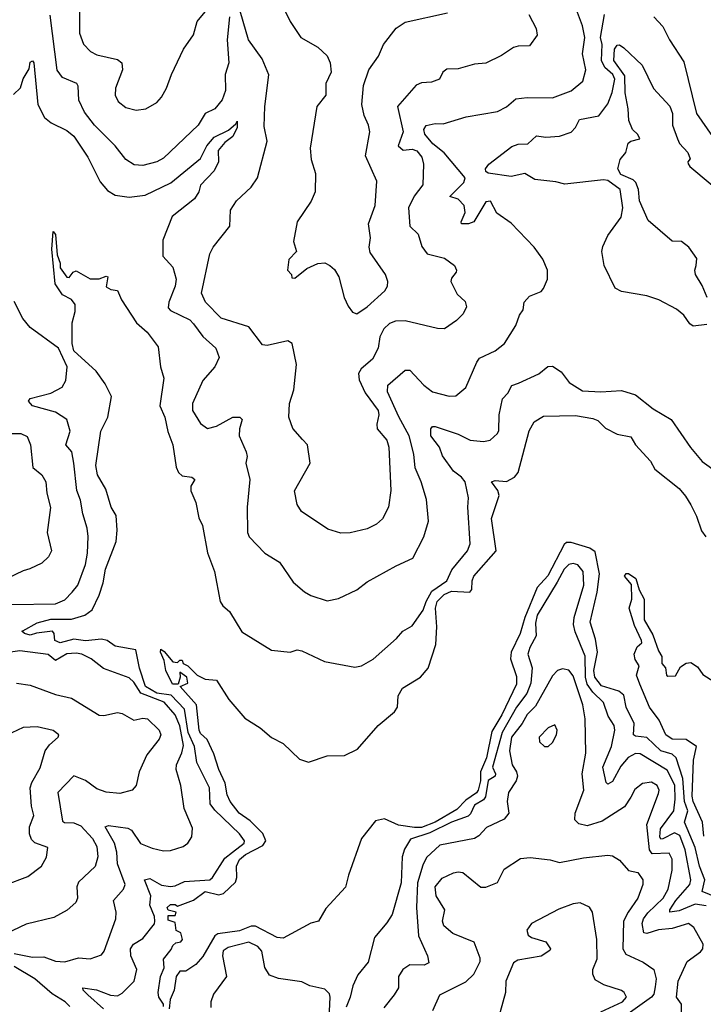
# Model space of a CAD drawing. Extents: x 1268547 to 1425625, y 515768 to 616754.
# Tile 6 of 256: x 1316700 to 1319670, y 525414 to 529693. Entities that reach past the tile are written whole.
import ezdxf

# ---------------------------------------------------------------- set-up
doc = ezdxf.new("R2010")
doc.units = 0

msp = doc.modelspace()

# ---------------------------------------------------------------- linework, layer by layer
at = {"layer": '0CON10XD'}
for points in [[(1318911.1, 529715), (1318943.3, 529655), (1318947.5, 529625), (1318915, 529578.8), (1318865, 529578.1), (1318845, 529571.9), (1318793.4, 529536.6), (1318725, 529503.5), (1318675, 529500), (1318605, 529479.5), (1318555, 529478.1), (1318538, 529465), (1318524.2, 529435), (1318488.3, 529421.7), (1318445, 529418.9), (1318422, 529408), (1318340.8, 529315), (1318366.3, 529205), (1318344.2, 529144.2), (1318365, 529125.3), (1318405, 529130.5), (1318425, 529122.8), (1318446.5, 529095), (1318453.6, 529065), (1318450.8, 528975), (1318414, 528926), (1318389.2, 528875), (1318394.2, 528795), (1318430.7, 528760.7), (1318447.3, 528707.3), (1318470, 528675), (1318545, 528656.9), (1318588, 528625), (1318598, 528605), (1318596, 528595), (1318575, 528570), (1318572.5, 528555), (1318599.6, 528499.6), (1318635, 528468), (1318640.6, 528445), (1318625.8, 528415), (1318598, 528385), (1318545, 528350), (1318515, 528350.5), (1318375, 528383.8), (1318332.9, 528382.9), (1318306.9, 528373.1), (1318281, 528349), (1318264, 528315), (1318256.8, 528265), (1318232.4, 528217.6), (1318183.1, 528175), (1318172, 528155), (1318175, 528128.1), (1318201.2, 528071.2), (1318257.2, 527995), (1318260, 527975), (1318250.6, 527935), (1318252, 527915), (1318295, 527865.6), (1318302.9, 527835), (1318312.6, 527647.4), (1318302.5, 527575), (1318276.1, 527523.9), (1318249.5, 527500.5), (1318209.5, 527480.5), (1318135, 527462.5), (1318095, 527461.1), (1318038.9, 527478.9), (1317923.8, 527555), (1317905.6, 527585.6), (1317893.5, 527645), (1317960.9, 527765), (1317950, 527845), (1317928.6, 527868.6), (1317885.9, 527915.9), (1317868.6, 527965), (1317871.2, 528025), (1317890.8, 528085), (1317902.2, 528195), (1317883.3, 528285), (1317865, 528297.5), (1317775, 528276.5), (1317755, 528280), (1317695, 528358), (1317575, 528396.2), (1317507.5, 528465), (1317490, 528505), (1317525.4, 528675), (1317540.8, 528705), (1317611.9, 528795), (1317616, 528865), (1317641.9, 528905), (1317704.6, 528965.4), (1317732.5, 529005), (1317774.4, 529164.4), (1317761.7, 529228.3), (1317764.1, 529315), (1317782.6, 529452.6), (1317752.6, 529522.6), (1317693.8, 529605), (1317647.8, 529765)], [(1316672.4, 529367.6), (1316703.2, 529396.8), (1316714.6, 529435.4), (1316740.6, 529479.4), (1316745, 529508), (1316755, 529514.2), (1316760.5, 529505), (1316778.9, 529325), (1316807.8, 529267.8), (1316835.7, 529245), (1316905, 529211.1), (1316935, 529186.7), (1316996.1, 529095), (1317048.7, 528988.7), (1317081.1, 528951.1), (1317115, 528930.6), (1317175, 528921.9), (1317245, 528930), (1317355.7, 528984.3), (1317485, 529089.7), (1317513, 529145), (1317545, 529181.7), (1317606.6, 529213.4), (1317639.2, 529240.8), (1317645, 529252.5), (1317643.9, 529225), (1317625.7, 529185), (1317590.5, 529159.5), (1317562.5, 529125), (1317562.7, 529075), (1317544.4, 529035.6), (1317485, 528973.8), (1317477.5, 528945), (1317458.5, 528915), (1317362.2, 528837.8), (1317321.7, 528735), (1317321.4, 528665), (1317365, 528618), (1317379.7, 528565), (1317375.7, 528534.3), (1317347.5, 528465), (1317345, 528441.2), (1317355, 528428.9), (1317438.4, 528388.4), (1317455, 528371.5), (1317495, 528316.1), (1317552.2, 528265), (1317566.4, 528225), (1317547.3, 528185), (1317494.8, 528125.2), (1317450.5, 528025), (1317450.8, 527995), (1317485, 527938.1), (1317515, 527916.9), (1317555, 527926.2), (1317625, 527966), (1317655.4, 527965.4), (1317665.7, 527955.7), (1317654.6, 527915), (1317653.5, 527885), (1317684, 527815), (1317687.5, 527795), (1317682.5, 527765), (1317699.2, 527695), (1317687.3, 527575), (1317690, 527465), (1317696.9, 527445), (1317765, 527374.3), (1317828, 527335), (1317888.1, 527248.1), (1317937, 527207), (1317965, 527190.6), (1318035, 527167.1), (1318085, 527177.1), (1318165, 527215.8), (1318209.8, 527250.2), (1318335, 527318.9), (1318407, 527353), (1318455.6, 527445), (1318476.1, 527513.9), (1318467.4, 527607.4), (1318443.8, 527685), (1318417.1, 527745), (1318412.4, 527805), (1318391.6, 527885), (1318346.9, 527966.9), (1318298.2, 528075), (1318299.1, 528105), (1318375, 528170), (1318395, 528170), (1318455.8, 528105), (1318492.5, 528075), (1318565, 528057.3), (1318595, 528058.5), (1318637.3, 528095), (1318685.4, 528204.6), (1318697.8, 528222.2), (1318766, 528254), (1318805.6, 528285), (1318855.4, 528364.6), (1318870.5, 528409.5), (1318887.7, 528432.3), (1318890.8, 528465), (1318915, 528490.8), (1318965, 528512), (1318975.5, 528524.5), (1318993.1, 528565), (1318992.9, 528605), (1318972.8, 528652.8), (1318935, 528704), (1318835, 528809.2), (1318772.7, 528852.7), (1318745, 528903.8), (1318725, 528902), (1318672.1, 528815), (1318650, 528805), (1318618.8, 528805), (1318617.8, 528815), (1318635.3, 528855), (1318631.2, 528885), (1318605, 528912.2), (1318568.1, 528925), (1318629.6, 528985), (1318635.3, 529005), (1318544, 529114), (1318495, 529153.1), (1318459.7, 529195), (1318456.1, 529215), (1318465, 529232.5), (1318505, 529241.2), (1318539.8, 529240.2), (1318639.4, 529270.6), (1318775, 529294.4), (1318815, 529314.2), (1318855, 529348.5), (1318905, 529354.3), (1319015, 529353.8), (1319095, 529383.3), (1319146.9, 529425), (1319158.8, 529475), (1319144.6, 529545), (1319155.4, 529615), (1319144.5, 529665.5), (1319118.1, 529735)], [(1316959.6, 529735), (1316960, 529635), (1316977.1, 529587.1), (1317007.1, 529555), (1317035, 529540), (1317125, 529519.5), (1317142.9, 529505), (1317145.7, 529475), (1317116.5, 529395), (1317114.5, 529365), (1317127.6, 529337.6), (1317160.6, 529310.6), (1317205, 529299.4), (1317247.5, 529305), (1317295, 529332.9), (1317315, 529356), (1317337.5, 529395), (1317359.2, 529455), (1317411.4, 529565), (1317455, 529626.7), (1317471.1, 529685), (1317512.7, 529735)], [(1317850.6, 529735), (1317874.4, 529685), (1317920.8, 529615), (1317995, 529572.9), (1318035.5, 529535.5), (1318049.2, 529505), (1318053.1, 529465), (1318030, 529415), (1318029.4, 529365), (1317991.2, 529315), (1317962.1, 529135), (1317965.4, 529085), (1317984.5, 529024.5), (1317983.5, 528945), (1317965.3, 528904.7), (1317905.8, 528815), (1317888.8, 528728.8), (1317902.5, 528685), (1317869.3, 528650.7), (1317862.5, 528605), (1317880, 528585), (1317881.7, 528571.7), (1317895, 528570), (1317947.7, 528612.3), (1317995, 528634), (1318025, 528636), (1318046.7, 528625), (1318066.8, 528606.8), (1318085.6, 528575.6), (1318108.6, 528485), (1318127.3, 528447.3), (1318145, 528421.2), (1318165, 528414.4), (1318209.4, 528445), (1318285.7, 528515), (1318298.1, 528535), (1318298.9, 528555), (1318289.1, 528585), (1318221.7, 528681.7), (1318218.1, 528705), (1318224.4, 528745), (1318215.4, 528805), (1318243.6, 528885), (1318251.3, 528991.3), (1318201.7, 529101.7), (1318221.5, 529205), (1318215.4, 529235), (1318196.2, 529276.2), (1318186.4, 529325), (1318193, 529407), (1318217.1, 529475), (1318258.1, 529535), (1318280, 529585), (1318335, 529655.8), (1318375, 529681.4), (1318558, 529722)], [(1319685, 528367.9), (1319625, 528361.1), (1319611.2, 528371.2), (1319585, 528408.6), (1319552.9, 528435), (1319475.9, 528475.9), (1319425, 528492.5), (1319315, 528511.9), (1319286.7, 528526.7), (1319239.2, 528625), (1319228.9, 528685), (1319232.6, 528707.4), (1319254.4, 528755), (1319313.1, 528835), (1319320, 528875), (1319308, 528955), (1319255, 528994), (1319236.5, 528996.5), (1319067.6, 528977.6), (1319028.8, 528988.8), (1318938.4, 528998.4), (1318894.1, 529024.1), (1318835, 529012), (1318735.5, 529025.5), (1318725, 529032.5), (1318723.1, 529045), (1318737.5, 529065), (1318837.7, 529142.3), (1318865, 529151.2), (1318907.2, 529152.8), (1318945, 529187.8), (1318985, 529182.8), (1319045, 529187.2), (1319095, 529204.7), (1319114.4, 529225), (1319131.2, 529258.8), (1319215.5, 529274.5), (1319255, 529326.5), (1319273.2, 529376.8), (1319285.3, 529435), (1319277.1, 529455), (1319241.8, 529485), (1319227.5, 529515), (1319229.8, 529585), (1319223.5, 529615), (1319240.8, 529715)], [(1317610.5, 529705), (1317600.7, 529605), (1317608.8, 529505), (1317592.4, 529455), (1317593.1, 529385), (1317579.2, 529345), (1317547.5, 529305), (1317505, 529284.5), (1317475, 529234.5), (1317325, 529091.5), (1317295, 529074.5), (1317235, 529059.4), (1317197.5, 529062.5), (1317160.8, 529085), (1317115, 529144.4), (1317025.2, 529235.2), (1316980.9, 529290.9), (1316956.2, 529343.8), (1316953.8, 529403.8), (1316947.8, 529415), (1316885, 529442.2), (1316863, 529473), (1316831.9, 529711.9)], [(1319454.7, 529705), (1319493.8, 529663.8), (1319522.9, 529605), (1319585, 529509.2), (1319640.8, 529285), (1319710, 529185)], [(1319686, 528485), (1319665, 528537.9), (1319635.4, 528585), (1319632.5, 528605), (1319638.6, 528625), (1319641, 528655), (1319606.3, 528705), (1319575, 528728.7), (1319535, 528730.5), (1319430.6, 528820.6), (1319392.9, 528905), (1319388.5, 528955), (1319377.1, 528985), (1319365, 528996.4), (1319310.8, 529020.8), (1319298.4, 529045), (1319308.4, 529085), (1319333.3, 529115), (1319343.3, 529156.7), (1319355, 529165.2), (1319394.5, 529175), (1319385, 529193.6), (1319361.5, 529215), (1319346.2, 529255), (1319343.6, 529305), (1319330.4, 529375), (1319329, 529449), (1319280.4, 529515), (1319284.4, 529565), (1319295, 529582.5), (1319305, 529583.3), (1319325, 529571.2), (1319404.2, 529495), (1319454, 529394), (1319525, 529316.7), (1319535.8, 529285), (1319536.5, 529235), (1319557.5, 529175), (1319565.6, 529155), (1319602.2, 529115), (1319612.5, 529087.5), (1319602.5, 529075), (1319603.8, 529066.2), (1319611.9, 529055), (1319787.8, 528907.8)], [(1317063.5, 525395), (1316995.5, 525455), (1316976, 525475), (1316973.8, 525485), (1317032.8, 525477.2), (1317093.9, 525453.8), (1317125, 525451), (1317145, 525462.8), (1317197, 525515), (1317208.4, 525565), (1317182.7, 525625), (1317180.4, 525655), (1317194.4, 525675), (1317235, 525700.6), (1317285, 525763.7), (1317287.3, 525775), (1317285, 525796.2), (1317265.2, 525845), (1317268.8, 525885), (1317241.2, 525955), (1317265, 525961.2), (1317315, 525931.7), (1317355, 525925.9), (1317375, 525928.8), (1317415, 525947.9), (1317525.2, 525954.8), (1317537.5, 525965), (1317591, 526049), (1317624.8, 526075.2), (1317674.6, 526115), (1317676.4, 526125), (1317654.6, 526155), (1317547.1, 526257.1), (1317527.2, 526285), (1317524.8, 526355), (1317468.5, 526465), (1317459.7, 526535), (1317431.7, 526595), (1317416.3, 526696.3), (1317357, 526757), (1317295, 526766.2), (1317246.1, 526795), (1317219.5, 526875), (1317204.8, 526954.8), (1317115, 526969.9), (1317078.9, 526995), (1317055, 527001.4), (1316985, 526992.9), (1316935, 527000.8), (1316875, 526985.5), (1316852.1, 526995), (1316849.5, 527025), (1316842.5, 527035), (1316772.4, 527027.6), (1316745, 527018.4), (1316720.5, 527025), (1316708.6, 527035), (1316712.7, 527037.3), (1316775, 527071.1), (1316835, 527087.7), (1316925, 527088), (1316983.1, 527105), (1317015, 527128.5), (1317045, 527192.3), (1317062.5, 527245), (1317072.4, 527305), (1317118.8, 527425), (1317122.9, 527475), (1317118.3, 527538.3), (1317097.3, 527575), (1317073.3, 527653.3), (1317038.2, 527715), (1317030, 527755), (1317051.9, 527905), (1317082, 527965), (1317098.9, 528055), (1317070.6, 528110.6), (1317032.5, 528165), (1316935, 528253.5), (1316927.1, 528285), (1316928.2, 528325), (1316927.1, 528375), (1316941.2, 528425), (1316940, 528455), (1316925, 528476.7), (1316885, 528497.5), (1316854.3, 528545), (1316839.6, 528695), (1316845, 528772.5), (1316855, 528760), (1316861.7, 528671.7), (1316875.6, 528635), (1316875.8, 528615), (1316905, 528573.8), (1316915, 528572.5), (1316931.2, 528595), (1316945, 528601.2), (1317005, 528566.2), (1317045, 528566.9), (1317075, 528578.8), (1317082.5, 528575), (1317075, 528532.5), (1317095, 528520), (1317125, 528516.7), (1317142.5, 528475), (1317207.5, 528375), (1317253.5, 528335), (1317301.1, 528271.1), (1317310.6, 528185), (1317325.7, 528135), (1317307.9, 528015), (1317330.2, 527965), (1317343.8, 527903.8), (1317365, 527846), (1317379, 527749), (1317389.6, 527725), (1317405, 527710), (1317447.5, 527705), (1317460, 527695), (1317443.7, 527666.3), (1317443.8, 527645), (1317465.2, 527595), (1317477.6, 527527.6), (1317494.5, 527495), (1317515.3, 527375.3), (1317545.7, 527295), (1317570.6, 527165), (1317582.5, 527145), (1317611.1, 527121.1), (1317665, 527032.9), (1317793.7, 526953.7), (1317875, 526944), (1317905, 526953.8), (1317925, 526950.8), (1318024.2, 526904.2), (1318155, 526879.4), (1318185, 526884.4), (1318235, 526914.5), (1318336.6, 527003.4), (1318364.1, 527035.9), (1318405, 527058.1), (1318453.2, 527126.8), (1318466.1, 527165), (1318490.6, 527209.4), (1318556.1, 527255), (1318577.4, 527302.6), (1318645.9, 527384.1), (1318656.2, 527415), (1318646.2, 527575), (1318650, 527615), (1318634.5, 527685), (1318619.2, 527705), (1318585, 527730.3), (1318536.9, 527796.9), (1318523, 527835), (1318486.3, 527885), (1318485.5, 527914.5), (1318493.3, 527925), (1318505, 527925.5), (1318605, 527891.1), (1318656.1, 527866.1), (1318715, 527859.2), (1318743.3, 527865), (1318775, 527894), (1318781.8, 527908.2), (1318782.4, 527975), (1318797.8, 528045), (1318819.9, 528070.1), (1318837.4, 528102.6), (1318867, 528113), (1318955, 528153.8), (1318994.7, 528185.3), (1319015, 528187.9), (1319052.2, 528162.2), (1319086.4, 528116.3), (1319145, 528080.4), (1319224.6, 528075.4), (1319315, 528081.3), (1319375, 528062.9), (1319452, 528002), (1319530.6, 527955), (1319614.1, 527834.1), (1319665, 527772.5), (1319732, 527725)], [(1316665, 527151.1), (1316855.7, 527154.3), (1316895, 527171.5), (1316927.9, 527205), (1316951.8, 527235), (1316985.4, 527325), (1316994, 527375), (1316996.3, 527446.3), (1316993.1, 527483.1), (1316973.8, 527545), (1316964, 527605), (1316947.1, 527647.1), (1316934.7, 527765), (1316926.7, 527815), (1316900, 527845), (1316918.9, 527905), (1316904.1, 527955), (1316855, 527987.9), (1316754.8, 528014.7), (1316738.1, 528035), (1316745, 528046.7), (1316835, 528070.3), (1316883.9, 528096.1), (1316900.5, 528125), (1316905.5, 528185), (1316868, 528265), (1316744.5, 528354.5), (1316712.7, 528395), (1316675, 528468.5)], [(1317324.3, 525405), (1317324, 525415), (1317304.5, 525445), (1317301.5, 525465), (1317311.2, 525535), (1317327.3, 525572.7), (1317325, 525610), (1317358.3, 525651.7), (1317365, 525670), (1317378.3, 525681.7), (1317400, 525685), (1317406.7, 525695), (1317400, 525725), (1317380, 525735), (1317375, 525770), (1317345, 525780), (1317345, 525800), (1317375, 525800), (1317380, 525815), (1317345, 525822.5), (1317340.8, 525835), (1317355, 525847.8), (1317375, 525848), (1317385, 525840), (1317455, 525866.9), (1317505, 525904), (1317565, 525890.3), (1317584.5, 525895.5), (1317637.2, 525945), (1317642.8, 525965), (1317641.6, 526015), (1317655, 526042.7), (1317680.8, 526065), (1317755.6, 526104.4), (1317769.2, 526125), (1317756.4, 526156.4), (1317701.2, 526211.2), (1317653.3, 526245), (1317614.5, 526295), (1317601.5, 526325), (1317592.7, 526375), (1317564.3, 526435), (1317543, 526503), (1317514.5, 526564.5), (1317485, 526590.8), (1317478.9, 526605), (1317467.9, 526715), (1317396.2, 526795), (1317430.7, 526809.3), (1317426, 526836), (1317395, 526857.5), (1317396.2, 526835), (1317387.5, 526805), (1317363.8, 526805), (1317334.2, 526865), (1317327.7, 526907.7), (1317311.2, 526945), (1317313, 526957), (1317327.7, 526947.7), (1317365, 526902.5), (1317385, 526900), (1317395, 526910), (1317405, 526910), (1317410, 526895), (1317430, 526885), (1317470, 526845), (1317505, 526827.5), (1317555, 526822.5), (1317608.1, 526738.1), (1317678, 526658), (1317744.4, 526615), (1317793.3, 526573.3), (1317845, 526547.8), (1317915, 526479.6), (1317955, 526465.8), (1318035, 526494), (1318111.2, 526495), (1318167.4, 526522.6), (1318257.5, 526625), (1318327.8, 526685), (1318341.5, 526705), (1318344.4, 526755), (1318362.5, 526787.5), (1318441.1, 526835), (1318474.1, 526875), (1318507.2, 526977.2), (1318511.6, 527055), (1318506.4, 527135), (1318513.9, 527165), (1318543.8, 527195), (1318575, 527209.3), (1318655.4, 527205), (1318663.9, 527216.1), (1318665.5, 527255), (1318673, 527275), (1318769.6, 527385), (1318749.8, 527525), (1318782.7, 527625), (1318776.4, 527646.4), (1318749.2, 527685), (1318765, 527690), (1318815, 527685.8), (1318848.7, 527705), (1318865.8, 527725), (1318913.8, 527906.2), (1318935, 527945.8), (1318975, 527969.4), (1319115, 527972.5), (1319189.1, 527959.1), (1319211.1, 527951.1), (1319245, 527917.3), (1319295, 527891.1), (1319355, 527880.5), (1319375, 527845.5), (1319440, 527775), (1319459.8, 527739.8), (1319564.4, 527655), (1319592.9, 527622.9), (1319615.5, 527585), (1319640.9, 527535), (1319661.9, 527471.9), (1319681.2, 527445)], [(1316634.2, 527895), (1316704.7, 527894.7), (1316732, 527882), (1316746.2, 527845), (1316756.4, 527746.4), (1316795.7, 527715), (1316813.6, 527685), (1316817.9, 527635), (1316833.4, 527573.4), (1316819.6, 527465), (1316837.8, 527385), (1316825, 527359.2), (1316795, 527331.4), (1316743.8, 527306.2), (1316715, 527298.5), (1316615, 527249.7)], [(1319728.4, 525878.4), (1319664.6, 525905), (1319676.1, 525955), (1319653.1, 526015), (1319634.8, 526095.2), (1319587.9, 526205), (1319603, 526255), (1319588.5, 526295), (1319580.7, 526395), (1319552, 526485), (1319535, 526500.4), (1319485, 526515.6), (1319425, 526574.2), (1319375, 526579.3), (1319366.5, 526585), (1319370, 526635), (1319334, 526705), (1319325, 526758.2), (1319302.3, 526775), (1319227.6, 526797.6), (1319198.1, 526835), (1319193.8, 526865), (1319210.1, 526945), (1319201, 527001), (1319177.5, 527075), (1319208.8, 527205), (1319219.4, 527285), (1319200.5, 527380.5), (1319176.6, 527396.7), (1319095, 527420.4), (1319075, 527420.3), (1319065, 527412.5), (1318994.4, 527275.5), (1318948.5, 527225), (1318894.3, 527095.7), (1318874.5, 527025), (1318834.5, 526945), (1318831.8, 526915), (1318858.3, 526838.3), (1318858.4, 526805), (1318795, 526671.7), (1318751.1, 526598.9), (1318728, 526485), (1318701.6, 526425), (1318701.3, 526385), (1318691.3, 526345), (1318685, 526333.2), (1318638.3, 526301.7), (1318599, 526261), (1318504.2, 526205), (1318445, 526182.9), (1318415, 526181.9), (1318345, 526193.2), (1318285, 526220.4), (1318245, 526211.4), (1318185, 526134.2), (1318127.7, 525975), (1318115, 525923.3), (1318030, 525830), (1317997.5, 525775), (1317965, 525766.7), (1317845, 525700.8), (1317817.5, 525705), (1317723.6, 525753.6), (1317705, 525753.8), (1317655, 525733.3), (1317559.8, 525720.2), (1317548.1, 525711.9), (1317495, 525621.2), (1317465, 525587.5), (1317421.7, 525558.3), (1317395, 525557.5), (1317380, 525535), (1317370, 525475), (1317352.9, 525435), (1317349.4, 525395)], [(1319681.8, 525841.8), (1319635, 525848.7), (1319565, 525820.8), (1319524.6, 525815), (1319524.8, 525825), (1319550.4, 525865), (1319611, 525935), (1319616.1, 525955), (1319591.4, 526085), (1319568.2, 526148.2), (1319545, 526159.9), (1319493.6, 526133.7), (1319485, 526131.8), (1319481.4, 526141.4), (1319483.8, 526176.2), (1319541.3, 526255), (1319547, 526305), (1319545.8, 526365.8), (1319512.2, 526432.2), (1319395, 526502.6), (1319375, 526503.3), (1319344, 526486), (1319311.3, 526448.7), (1319275, 526381.9), (1319255, 526370), (1319248.3, 526378.3), (1319233.2, 526445), (1319270.7, 526535), (1319284.7, 526604.7), (1319282.9, 526625), (1319256.9, 526666.9), (1319235.8, 526725), (1319189.8, 526769.8), (1319165.7, 526805.7), (1319158, 526835), (1319156.8, 526926.8), (1319113.1, 527033.1), (1319105.6, 527065), (1319109, 527095), (1319150.4, 527235), (1319147.5, 527295), (1319123.9, 527323.9), (1319105, 527329.7), (1319085, 527325.3), (1319064.6, 527305.4), (1319035, 527248.9), (1318947.3, 527105), (1318940.6, 527070.6), (1318943.8, 527015), (1318915.8, 526965), (1318907.6, 526935), (1318925.6, 526875.6), (1318920.7, 526809.3), (1318902.6, 526765), (1318858.5, 526705), (1318796.3, 526595), (1318753.2, 526445), (1318767.2, 526415), (1318765.8, 526405), (1318735, 526386.1), (1318723.2, 526315), (1318715, 526303.2), (1318675, 526279.5), (1318658.6, 526241.4), (1318648.4, 526231.6), (1318575, 526206.2), (1318481, 526159), (1318397.9, 526132.1), (1318371.4, 526088.6), (1318361.3, 526055), (1318357.5, 525942.5), (1318318.5, 525805), (1318295, 525767.5), (1318240.8, 525705), (1318213, 525597), (1318168.1, 525541.9), (1318147, 525495), (1318135.9, 525445), (1318118.1, 525401.8)], [(1319671.9, 526145), (1319666.2, 526205), (1319625.2, 526295), (1319621.8, 526318.2), (1319627.2, 526475), (1319640.8, 526535), (1319595.2, 526565.2), (1319535, 526566.6), (1319506.5, 526585), (1319478.3, 526648.3), (1319436.2, 526705), (1319393.6, 526805), (1319380, 526845), (1319391.1, 526885), (1319373.1, 526913.1), (1319368.8, 526935), (1319382.3, 526967.7), (1319402, 526985), (1319401.4, 526995), (1319370.2, 527060.2), (1319348.2, 527135), (1319358.8, 527175), (1319358.3, 527238.3), (1319326.7, 527275), (1319334.4, 527285.6), (1319345, 527286.9), (1319376.2, 527265), (1319390.8, 527215), (1319413.3, 527175), (1319412.2, 527085), (1319450.2, 527020.2), (1319475, 526950), (1319490, 526925), (1319490, 526895), (1319506, 526876), (1319510, 526845), (1319515, 526840), (1319548.3, 526841.7), (1319570, 526880), (1319595, 526896.7), (1319615, 526900), (1319645, 526880), (1319667, 526847), (1319715, 526817.5)], [(1316700.5, 526949.5), (1316660, 526945)], [(1316675, 525635.5), (1316755, 525619), (1316805, 525620.6), (1316855, 525601.4), (1316895, 525598.2), (1316955, 525615.4), (1317005, 525611.1), (1317055, 525629.4), (1317066.9, 525645), (1317117.5, 525785), (1317119.2, 525815), (1317107.3, 525865), (1317150.7, 525915), (1317158.1, 525935), (1317124, 526025), (1317122, 526075), (1317112.1, 526115), (1317070.6, 526185), (1317085, 526190.9), (1317169.2, 526179.2), (1317185, 526171.5), (1317225, 526112.7), (1317275, 526092), (1317325, 526080.9), (1317355, 526082.9), (1317410.2, 526099.8), (1317430.6, 526115), (1317448, 526142), (1317449.8, 526179.8), (1317413.8, 526265), (1317399.5, 526365), (1317379.3, 526435), (1317380.7, 526455), (1317403.8, 526506.2), (1317411.2, 526538.8), (1317395, 526624.6), (1317375, 526672.5), (1317327.6, 526727.6), (1317226.5, 526766.5), (1317195, 526814.1), (1317175, 526832.5), (1317063.3, 526873.3), (1317010, 526915), (1316968.8, 526935), (1316945, 526940), (1316905, 526936.8), (1316855, 526908), (1316823.5, 526933.5), (1316700.5, 526949.5)], [(1319575.2, 525355.2), (1319574.7, 525414.7), (1319552.9, 525445), (1319560.9, 525515), (1319599.2, 525600.8), (1319657.6, 525642.4), (1319667.1, 525655), (1319668.5, 525675), (1319628.3, 525748.3), (1319605, 525765.3), (1319535, 525743.5), (1319475, 525738), (1319425, 525721.1), (1319410.9, 525725), (1319404, 525765), (1319410.3, 525785), (1319428.2, 525811.8), (1319495, 525874.7), (1319516.4, 525915), (1319535, 525996.7), (1319534.7, 526044.7), (1319521.3, 526071.3), (1319447.6, 526067.6), (1319435.6, 526085), (1319424.2, 526195), (1319475, 526330), (1319477.5, 526345), (1319468.9, 526365), (1319445, 526379.3), (1319406, 526374), (1319372.6, 526347.4), (1319355.3, 526314.7), (1319327.6, 526272.4), (1319230.6, 526209.4), (1319165, 526189.1), (1319128.8, 526198.8), (1319111.8, 526215), (1319112.3, 526245), (1319151.3, 526345), (1319142.9, 526415), (1319158.8, 526505), (1319155.8, 526655), (1319145.7, 526715), (1319105, 526842.2), (1319085, 526865.4), (1319057.8, 526872.2), (1319035.9, 526864.1), (1319015, 526841.2), (1318940, 526710), (1318905, 526673.4), (1318883.3, 526635), (1318836.8, 526575), (1318827.2, 526515), (1318839.3, 526455), (1318858.5, 526425), (1318862.3, 526405), (1318857.3, 526385), (1318822.9, 526335), (1318817.8, 526295), (1318824.5, 526245), (1318805, 526218.1), (1318727.3, 526182.7), (1318695, 526145.7), (1318676.1, 526133.9), (1318525, 526105.3), (1318467.3, 526052.7), (1318450.6, 526019.4), (1318427.6, 525942.4), (1318423.5, 525835), (1318431.8, 525711.8), (1318470.9, 525625), (1318477.5, 525595), (1318456.5, 525583.5), (1318394.8, 525585.2), (1318364.4, 525565), (1318345.5, 525535), (1318345.6, 525485), (1318326.9, 525455), (1318281.5, 525398.5)], [(1316685, 526810), (1316745, 526800.5), (1316855, 526760.4)], [(1316855, 526760.4), (1316925, 526744.6), (1317045, 526670), (1317065, 526668.5), (1317125, 526682.5), (1317145, 526677.8), (1317195, 526649.5), (1317235, 526657.3), (1317255, 526654.5), (1317305.6, 526605), (1317313.1, 526585), (1317305, 526566), (1317251.8, 526498.2), (1317219.2, 526425), (1317205.6, 526364.4), (1317188.8, 526345), (1317135, 526330.5), (1317075, 526336.2), (1317035, 526350.9), (1316985, 526386.2), (1316935, 526407.1), (1316864.8, 526335.2), (1316885, 526209.4), (1316893.8, 526203.8), (1316935, 526202.2), (1316965, 526189.2), (1317015.4, 526135), (1317035, 526100), (1317038.5, 526055), (1317027.7, 526012.3), (1316954.7, 525945.3), (1316947.9, 525925), (1316950, 525875), (1316943.3, 525856.7), (1316906.5, 525823.5), (1316848.3, 525791.7), (1316728.3, 525761.7), (1316639.3, 525720.7)], [(1316635, 525931.9), (1316735, 525968.9), (1316794.4, 526015), (1316816.2, 526053.8), (1316822, 526095), (1316765, 526116.2), (1316750.9, 526130.9), (1316742.7, 526155), (1316742.5, 526185), (1316761.2, 526235), (1316751.5, 526275), (1316744.7, 526355), (1316751.9, 526378.1), (1316788.9, 526441.1), (1316809.5, 526515), (1316828.6, 526541.4), (1316866.7, 526575), (1316870, 526585), (1316845, 526604.2), (1316775, 526619.4), (1316715, 526616.7), (1316665, 526593.1)], [(1318995, 526534.2), (1319015, 526551.2), (1319031.4, 526585), (1319034.3, 526605), (1319025, 526628.8), (1318995, 526615.7), (1318956, 526575), (1318958, 526555), (1318980, 526535), (1318995, 526534.2)], [(1318495, 525387.5), (1318525, 525455.7), (1318637.6, 525512.4), (1318672.9, 525545), (1318700.2, 525599.8), (1318700.9, 525615), (1318673.5, 525683.5), (1318582, 525722), (1318542.3, 525755), (1318536.1, 525775), (1318546.7, 525825), (1318508.6, 525885), (1318505.3, 525925), (1318535, 525962.8), (1318585, 525985.9), (1318605, 525990.3), (1318625, 525986.6), (1318703.7, 525923.7), (1318725, 525922.5), (1318775, 525942.7), (1318805, 526001.1), (1318875, 526048), (1318917.7, 526052.3), (1319005, 526041.4), (1319045, 526030), (1319149.4, 526050.6), (1319255, 526062.2), (1319275, 526059.5), (1319305, 526041.1), (1319345, 525995.4), (1319385, 525987.1), (1319406.9, 525955), (1319406.9, 525935), (1319385.8, 525875), (1319342.9, 525815), (1319323.2, 525775), (1319320.3, 525655), (1319332.6, 525632.6), (1319407.9, 525597.9), (1319454.5, 525565), (1319464.7, 525525), (1319460.4, 525489.6), (1319455, 525458.6), (1319444.3, 525445), (1319343, 525373)], [(1319225, 525381.1), (1319319.1, 525425), (1319336, 525445), (1319325.7, 525465.7), (1319314.3, 525474.3), (1319238.2, 525498.2), (1319200.5, 525520.5), (1319189.3, 525545), (1319189.6, 525565), (1319208.5, 525611.5), (1319207.4, 525695), (1319188.1, 525815), (1319175.5, 525835.5), (1319135, 525855.6), (1319105, 525850), (1319041.9, 525828.1), (1318923.8, 525765), (1318903.2, 525736.8), (1318909.2, 525715), (1318923.3, 525705), (1318985, 525686.2), (1319005.6, 525655), (1319002.6, 525647.4), (1318965, 525623.3), (1318863.6, 525606.3), (1318845.4, 525594.6), (1318811.1, 525515), (1318810.8, 525465), (1318775, 525338.8)], [(1318044, 525354), (1318049.2, 525445), (1318045, 525460), (1318025, 525479.2), (1317960, 525495), (1317925, 525511.5), (1317824.4, 525525.6), (1317785, 525541.2), (1317764.1, 525574.1), (1317752.1, 525645), (1317733.8, 525665), (1317695, 525683.4), (1317605, 525660.5), (1317584, 525646), (1317580.9, 525625), (1317598.3, 525535), (1317541.2, 525458.8), (1317530.2, 525425), (1317530.4, 525399.6)], [(1316916.9, 525405), (1316897.8, 525425), (1316840.3, 525460.3), (1316765, 525525.2), (1316675, 525578.4)]]:
    msp.add_lwpolyline(points, dxfattribs=at)

doc.saveas('drawing.dxf')
